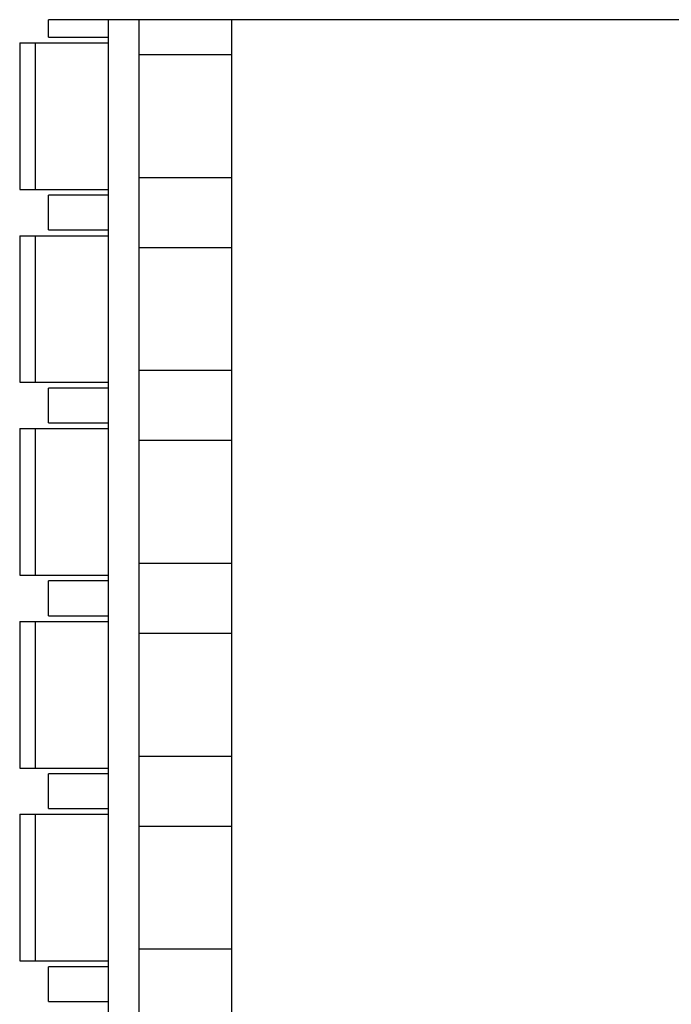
# Model space of a CAD drawing. Header units: millimetres. Extents: x 0 to 420, y 0 to 297.
# Tile 18 of 34: x 189 to 206, y 128 to 153. Entities that reach past the tile are written whole.
import ezdxf

# ---------------------------------------------------------------- set-up
doc = ezdxf.new("R2010")
doc.units = ezdxf.units.MM
doc.header["$LTSCALE"] = 23.1
doc.layers.get('0').update_dxf_attribs({"linetype": 'CONTINUOUS'})

msp = doc.modelspace()

# ---------------------------------------------------------------- linework, layer by layer
at = {"color": 7, "linetype": 'Continuous'}
for p, q in [((189.443, 152.841), (189.443, 153.291)), ((206.343, 153.291), (189.443, 153.291)), ((190.993, 113.291), (190.993, 153.291)), ((191.793, 113.291), (191.793, 153.291)), ((194.193, 113.291), (194.193, 153.291)), ((188.693, 152.691), (188.693, 148.891)), ((188.693, 152.691), (190.993, 152.691)), ((189.093, 152.691), (189.093, 148.891)), ((189.443, 152.841), (190.993, 152.841)), ((191.793, 152.388), (194.193, 152.388)), ((194.193, 149.194), (191.793, 149.194)), ((188.693, 148.891), (190.993, 148.891)), ((189.443, 147.841), (189.443, 148.741)), ((190.993, 148.741), (189.443, 148.741)), ((189.443, 147.841), (190.993, 147.841)), ((188.693, 147.691), (188.693, 143.891)), ((188.693, 147.691), (190.993, 147.691)), ((189.093, 147.691), (189.093, 143.891)), ((191.793, 147.388), (194.193, 147.388)), ((194.193, 144.194), (191.793, 144.194)), ((188.693, 143.891), (190.993, 143.891)), ((189.443, 142.841), (189.443, 143.741)), ((190.993, 143.741), (189.443, 143.741)), ((188.693, 142.691), (188.693, 138.891)), ((188.693, 142.691), (190.993, 142.691)), ((189.093, 142.691), (189.093, 138.891)), ((189.443, 142.841), (190.993, 142.841)), ((191.793, 142.388), (194.193, 142.388)), ((194.193, 139.194), (191.793, 139.194)), ((188.693, 138.891), (190.993, 138.891)), ((189.443, 137.841), (189.443, 138.741)), ((190.993, 138.741), (189.443, 138.741)), ((189.443, 137.841), (190.993, 137.841)), ((188.693, 137.691), (188.693, 133.891)), ((188.693, 137.691), (190.993, 137.691)), ((189.093, 137.691), (189.093, 133.891)), ((191.793, 137.388), (194.193, 137.388)), ((194.193, 134.194), (191.793, 134.194)), ((188.693, 133.891), (190.993, 133.891)), ((189.443, 132.841), (189.443, 133.741)), ((190.993, 133.741), (189.443, 133.741)), ((189.443, 132.841), (190.993, 132.841)), ((188.693, 132.691), (188.693, 128.891)), ((188.693, 132.691), (190.993, 132.691)), ((189.093, 132.691), (189.093, 128.891)), ((191.793, 132.388), (194.193, 132.388)), ((194.193, 129.194), (191.793, 129.194)), ((188.693, 128.891), (190.993, 128.891)), ((189.443, 127.841), (189.443, 128.741)), ((190.993, 128.741), (189.443, 128.741)), ((189.443, 127.841), (190.993, 127.841))]:
    msp.add_line(p, q, dxfattribs=at)

doc.saveas('drawing.dxf')
